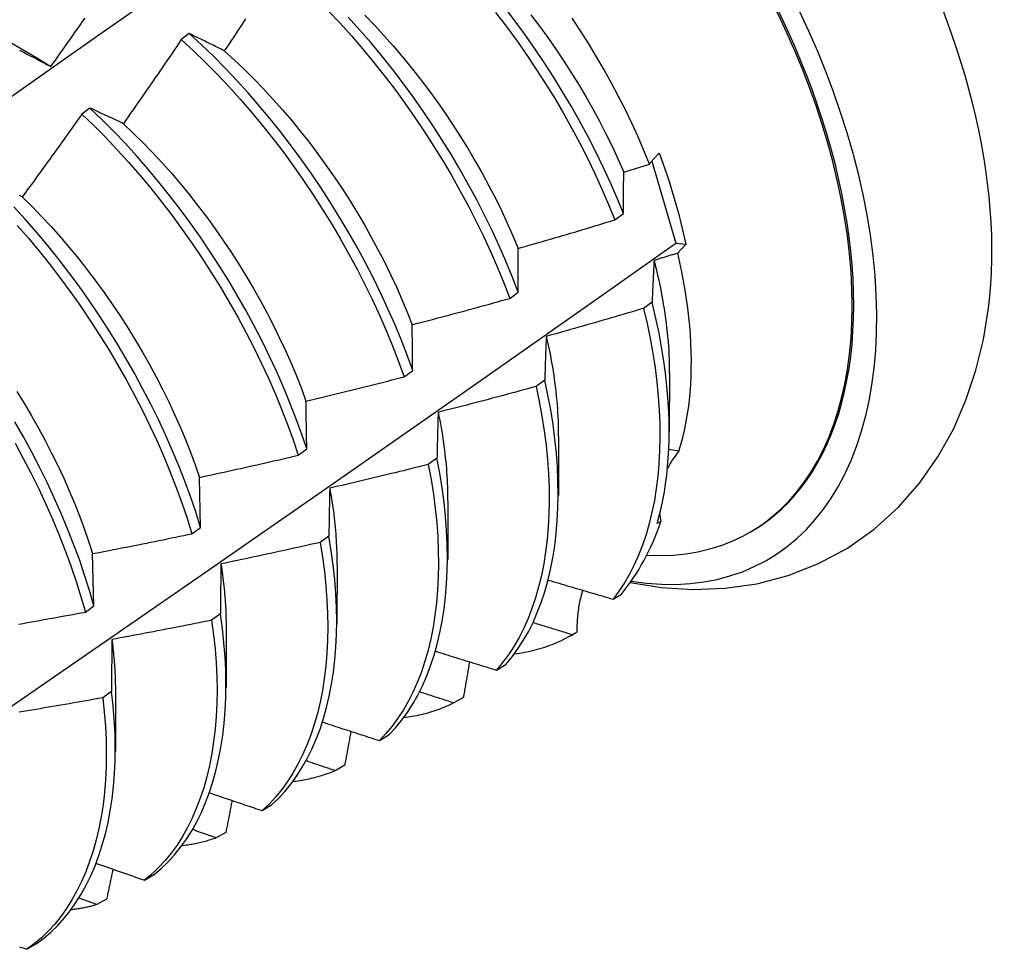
# Model space of a CAD drawing. Header units: inches. Extents: x 7.3 to 107, y 7.4 to 69.5.
# Tile 50 of 53: x 96.781 to 97.09, y 39.471 to 39.763. Entities that reach past the tile are written whole.
import ezdxf

# ---------------------------------------------------------------- set-up
doc = ezdxf.new("R2010")
doc.units = ezdxf.units.IN
doc.header["$LTSCALE"] = 6.835203
doc.header["$MEASUREMENT"] = 0
doc.layers.add('Visible Edges(ANSI)', color=7, linetype='Continuous', lineweight=25)

msp = doc.modelspace()

# ---------------------------------------------------------------- linework, layer by layer
at = {"layer": 'Visible Edges(ANSI)'}
for p, q in [((96.76762, 39.76161), (96.78363, 39.7524)), ((96.83437, 39.7583), (96.83185, 39.75642)), ((96.80316, 39.73493), (96.80064, 39.73303)), ((96.97966, 39.71823), (96.98723, 39.69247)), ((96.96808, 39.69979), (96.97075, 39.70179)), ((96.98723, 39.69247), (96.99045, 39.69213)), ((96.93503, 39.67514), (96.9377, 39.67713)), ((96.97976, 39.67397), (96.97704, 39.67199)), ((96.90186, 39.65048), (96.90455, 39.65248)), ((96.94603, 39.64942), (96.9433, 39.64744)), ((96.98518, 39.65175), (96.98515, 39.63326)), ((96.95038, 39.63165), (96.95035, 39.61317)), ((96.86859, 39.62584), (96.87128, 39.62783)), ((96.98821, 39.62713), (96.98503, 39.62767)), ((96.91218, 39.62491), (96.90944, 39.62293)), ((96.83791, 39.6032), (96.83757, 39.61891)), ((96.91558, 39.61156), (96.91556, 39.59308)), ((96.83521, 39.60121), (96.83791, 39.6032)), ((96.98251, 39.60509), (96.98137, 39.60443)), ((96.87822, 39.60043), (96.87547, 39.59846)), ((97.01042, 39.60163), (97.01089, 39.6019)), ((96.80442, 39.57859), (96.80401, 39.59496)), ((96.88078, 39.59147), (96.88076, 39.57298)), ((96.96748, 39.58065), (96.97011, 39.58225)), ((96.80171, 39.57661), (96.80442, 39.57859)), ((96.84414, 39.57601), (96.84138, 39.57403)), ((96.84598, 39.57138), (96.84596, 39.55289)), ((96.95434, 39.56925), (96.95569, 39.57003)), ((96.95614, 39.57029), (96.95467, 39.56944)), ((96.93083, 39.55837), (96.9338, 39.56017)), ((96.80994, 39.55163), (96.80717, 39.54966)), ((96.81118, 39.55129), (96.81116, 39.5328)), ((96.92047, 39.54976), (96.91746, 39.54803)), ((96.89409, 39.53623), (96.89706, 39.53802)), ((96.88319, 39.52848), (96.88017, 39.52677)), ((96.85725, 39.51423), (96.86023, 39.51601)), ((96.84583, 39.50736), (96.84281, 39.50565)), ((96.82032, 39.49237), (96.82331, 39.49413)), ((96.80536, 39.48469), (96.79979, 39.48673)), ((96.80839, 39.48638), (96.80536, 39.48469)), ((96.7833, 39.47065), (96.78629, 39.4724))]:
    msp.add_line(p, q, dxfattribs=at)
at = {"layer": 'Visible Edges(ANSI)', "flags": 128}
for points in [[(96.76058, 39.726), (96.78364, 39.74225), (96.80669, 39.75845), (96.82974, 39.77459), (96.85278, 39.79067), (96.87581, 39.80669), (96.89885, 39.82265)], [(96.97075, 39.70179), (96.96876, 39.70664), (96.96666, 39.71148), (96.96444, 39.71631), (96.9621, 39.72112), (96.95965, 39.72591), (96.95709, 39.73066), (96.95443, 39.73538), (96.95166, 39.74005), (96.9488, 39.74468), (96.94585, 39.74926), (96.94281, 39.75378), (96.93968, 39.75823), (96.93647, 39.76261), (96.93317, 39.76692)], [(96.87811, 39.7654), (96.88175, 39.76154), (96.88532, 39.75758), (96.88882, 39.75353), (96.89226, 39.74938), (96.89562, 39.74515), (96.89891, 39.74083), (96.90212, 39.73645), (96.90524, 39.73199), (96.90828, 39.72747), (96.91123, 39.72289), (96.91409, 39.71826), (96.91685, 39.71358), (96.91951, 39.70886), (96.92207, 39.70411), (96.92451, 39.69932), (96.92685, 39.69451), (96.92908, 39.68968), (96.93118, 39.68484), (96.93317, 39.67999), (96.93503, 39.67514)], [(96.9377, 39.67713), (96.93583, 39.68198), (96.93384, 39.68683), (96.93172, 39.69168), (96.92949, 39.6965), (96.92714, 39.70131), (96.92469, 39.7061), (96.92212, 39.71085), (96.91946, 39.71556), (96.91669, 39.72024), (96.91383, 39.72486), (96.91087, 39.72944), (96.90782, 39.73395), (96.90469, 39.73841), (96.90147, 39.74279), (96.89818, 39.74709), (96.89481, 39.75132), (96.89137, 39.75546), (96.88786, 39.75951), (96.88428, 39.76346)], [(96.88953, 39.76408), (96.89254, 39.76096), (96.89551, 39.75775), (96.89842, 39.75446), (96.90129, 39.75111), (96.90409, 39.74768), (96.90684, 39.74419), (96.90953, 39.74063), (96.91215, 39.73703), (96.91471, 39.73336), (96.9172, 39.72966), (96.91961, 39.7259), (96.92195, 39.72211), (96.92422, 39.71828), (96.9264, 39.71442), (96.9285, 39.71053), (96.93052, 39.70662), (96.93245, 39.70269), (96.93428, 39.69875), (96.93603, 39.69479), (96.93767, 39.69083)], [(96.93061, 39.76498), (96.9339, 39.76066), (96.93711, 39.75627), (96.94023, 39.75181), (96.94327, 39.74729), (96.94621, 39.74271), (96.94907, 39.73808), (96.95182, 39.7334), (96.95448, 39.72868), (96.95702, 39.72392), (96.95947, 39.71914), (96.9618, 39.71432), (96.96401, 39.70949), (96.96611, 39.70465), (96.96808, 39.69979)], [(96.94169, 39.76421), (96.94438, 39.76065), (96.947, 39.75705), (96.94956, 39.75338), (96.95205, 39.74968), (96.95446, 39.74592), (96.9568, 39.74213), (96.95907, 39.7383), (96.96125, 39.73444), (96.96335, 39.73056), (96.96536, 39.72664), (96.96729, 39.72271), (96.96912, 39.71877), (96.97086, 39.71481)], [(96.79087, 39.74794), (96.79164, 39.74903), (96.79241, 39.75011), (96.79318, 39.7512), (96.79395, 39.75228), (96.79472, 39.75337), (96.79549, 39.75446), (96.79626, 39.75554), (96.79703, 39.75663), (96.79779, 39.75772), (96.79856, 39.75881), (96.79932, 39.7599), (96.80009, 39.76099), (96.80085, 39.76208), (96.80161, 39.76317)], [(96.85204, 39.76291), (96.8513, 39.76179), (96.85056, 39.76068), (96.84982, 39.75957), (96.84908, 39.75845), (96.84834, 39.75734), (96.8476, 39.75623), (96.84685, 39.75512), (96.84611, 39.75401), (96.84536, 39.7529)], [(96.97894, 39.71733), (96.97719, 39.72161), (96.97535, 39.72589), (96.9734, 39.73014), (96.97137, 39.73438), (96.96924, 39.73859), (96.96702, 39.74278), (96.96471, 39.74693), (96.96232, 39.75105), (96.95984, 39.75512), (96.95728, 39.75916), (96.95464, 39.76315)], [(96.84536, 39.7529), (96.8449, 39.75313), (96.84443, 39.75337), (96.84396, 39.7536), (96.8435, 39.75383), (96.84303, 39.75406), (96.84257, 39.75429), (96.84211, 39.75452), (96.84165, 39.75475), (96.84119, 39.75498), (96.84073, 39.7552), (96.84027, 39.75543), (96.83981, 39.75565), (96.83935, 39.75588), (96.83889, 39.7561), (96.83844, 39.75633), (96.83798, 39.75655), (96.83753, 39.75677), (96.83708, 39.75699), (96.83662, 39.75721), (96.83617, 39.75743), (96.83572, 39.75765), (96.83527, 39.75787), (96.83482, 39.75808), (96.83437, 39.7583)], [(96.90455, 39.65248), (96.90279, 39.65732), (96.90091, 39.66218), (96.89891, 39.66703), (96.89678, 39.67187), (96.89454, 39.67669), (96.89219, 39.6815), (96.88973, 39.68628), (96.88716, 39.69103), (96.88449, 39.69575), (96.88171, 39.70042), (96.87885, 39.70505), (96.87589, 39.70962), (96.87284, 39.71413), (96.8697, 39.71858), (96.86649, 39.72296), (96.86319, 39.72727), (96.85982, 39.73149), (96.85637, 39.73562), (96.85286, 39.73967), (96.84928, 39.74361), (96.84564, 39.74745), (96.84194, 39.75119), (96.83818, 39.7548), (96.83437, 39.7583)], [(96.83185, 39.75642), (96.8311, 39.75531), (96.83036, 39.7542), (96.8296, 39.7531), (96.82885, 39.75199), (96.8281, 39.75089), (96.82735, 39.74978), (96.82659, 39.74868), (96.82584, 39.74758), (96.82508, 39.74647), (96.82433, 39.74537), (96.82357, 39.74427), (96.82281, 39.74317), (96.82205, 39.74207), (96.82129, 39.74097), (96.82053, 39.73987), (96.81977, 39.73877), (96.81901, 39.73768), (96.81825, 39.73658), (96.81748, 39.73548), (96.81672, 39.73439), (96.81595, 39.73329), (96.81519, 39.7322), (96.81442, 39.73111), (96.81365, 39.73001)], [(96.83185, 39.75642), (96.83566, 39.75291), (96.83941, 39.74928), (96.84311, 39.74554), (96.84674, 39.74169), (96.85032, 39.73774), (96.85383, 39.73369), (96.85726, 39.72955), (96.86063, 39.72532), (96.86392, 39.72101), (96.86713, 39.71663), (96.87026, 39.71217), (96.8733, 39.70765), (96.87626, 39.70308), (96.87912, 39.69845), (96.88188, 39.69377), (96.88454, 39.68905), (96.88711, 39.6843), (96.88956, 39.67951), (96.8919, 39.6747), (96.89414, 39.66988), (96.89625, 39.66503), (96.89825, 39.66018), (96.90012, 39.65533), (96.90186, 39.65048)], [(96.78107, 39.75308), (96.78149, 39.75287), (96.78191, 39.75265), (96.78233, 39.75244), (96.78275, 39.75222), (96.78317, 39.752), (96.78359, 39.75178), (96.78401, 39.75156), (96.78443, 39.75134), (96.78486, 39.75112), (96.78528, 39.7509), (96.78571, 39.75068), (96.78613, 39.75046), (96.78656, 39.75023), (96.78699, 39.75001), (96.78742, 39.74978), (96.78784, 39.74955), (96.78827, 39.74933), (96.7887, 39.7491), (96.78914, 39.74887), (96.78957, 39.74864), (96.79, 39.74841), (96.79043, 39.74818), (96.79087, 39.74794)], [(96.78363, 39.75238), (96.78394, 39.75221), (96.78424, 39.75203), (96.78454, 39.75186), (96.78484, 39.75168), (96.78514, 39.7515), (96.78545, 39.75133), (96.78575, 39.75115), (96.78605, 39.75097), (96.78635, 39.75079), (96.78665, 39.7506), (96.78695, 39.75042), (96.78726, 39.75023), (96.78756, 39.75005), (96.78786, 39.74986), (96.78816, 39.74968), (96.78846, 39.74949), (96.78876, 39.7493), (96.78906, 39.74911), (96.78936, 39.74892), (96.78967, 39.74872), (96.78997, 39.74853), (96.79027, 39.74834), (96.79057, 39.74814), (96.79087, 39.74794)], [(96.84536, 39.7529), (96.84851, 39.75005), (96.85161, 39.7471), (96.85468, 39.74406), (96.85769, 39.74094), (96.86066, 39.73773), (96.86358, 39.73445), (96.86644, 39.73109), (96.86925, 39.72766), (96.872, 39.72417), (96.87468, 39.72062), (96.8773, 39.71701), (96.87986, 39.71335), (96.88235, 39.70964), (96.88476, 39.70588), (96.8871, 39.70209), (96.88937, 39.69826), (96.89155, 39.6944), (96.89365, 39.69051), (96.89567, 39.6866), (96.8976, 39.68267), (96.89944, 39.67873), (96.90119, 39.67478), (96.90284, 39.67082), (96.9044, 39.66685)], [(96.80064, 39.73303), (96.79987, 39.73194), (96.79909, 39.73085), (96.79832, 39.72976), (96.79755, 39.72867), (96.79677, 39.72759), (96.796, 39.7265), (96.79522, 39.72541), (96.79445, 39.72433), (96.79367, 39.72324), (96.79289, 39.72215), (96.79211, 39.72107), (96.79133, 39.71999), (96.79055, 39.7189), (96.78977, 39.71782), (96.78898, 39.71674), (96.7882, 39.71566), (96.78742, 39.71458), (96.78663, 39.7135), (96.78585, 39.71242), (96.78506, 39.71134), (96.78427, 39.71026), (96.78348, 39.70919), (96.7827, 39.70811), (96.78191, 39.70704)], [(96.80064, 39.73303), (96.8044, 39.72942), (96.8081, 39.72568), (96.81174, 39.72184), (96.81532, 39.7179), (96.81883, 39.71385), (96.82227, 39.70972), (96.82564, 39.70549), (96.82894, 39.70119), (96.83215, 39.6968), (96.83528, 39.69235), (96.83833, 39.68784), (96.84128, 39.68326), (96.84414, 39.67863), (96.84691, 39.67396), (96.84958, 39.66924), (96.85215, 39.66449), (96.85461, 39.6597), (96.85696, 39.65489), (96.8592, 39.65007), (96.86132, 39.64523), (96.86332, 39.64038), (96.86521, 39.63553), (96.86696, 39.63068), (96.86859, 39.62584)], [(96.81365, 39.73001), (96.81321, 39.73023), (96.81276, 39.73044), (96.81232, 39.73065), (96.81187, 39.73086), (96.81143, 39.73107), (96.81099, 39.73128), (96.81054, 39.73149), (96.8101, 39.7317), (96.80966, 39.73191), (96.80922, 39.73211), (96.80879, 39.73232), (96.80835, 39.73252), (96.80791, 39.73273), (96.80747, 39.73293), (96.80704, 39.73314), (96.80661, 39.73334), (96.80617, 39.73354), (96.80574, 39.73374), (96.80531, 39.73394), (96.80488, 39.73414), (96.80445, 39.73434), (96.80402, 39.73453), (96.80359, 39.73473), (96.80316, 39.73493)], [(96.87128, 39.62783), (96.86965, 39.63267), (96.86788, 39.63752), (96.86599, 39.64237), (96.86397, 39.64722), (96.86184, 39.65206), (96.85959, 39.65688), (96.85724, 39.66169), (96.85477, 39.66647), (96.85219, 39.67122), (96.84952, 39.67594), (96.84674, 39.68061), (96.84387, 39.68523), (96.84091, 39.6898), (96.83786, 39.69432), (96.83472, 39.69876), (96.8315, 39.70314), (96.8282, 39.70744), (96.82482, 39.71166), (96.82138, 39.71579), (96.81786, 39.71982), (96.81428, 39.72376), (96.81063, 39.7276), (96.80692, 39.73132), (96.80316, 39.73493)], [(96.81365, 39.73001), (96.81676, 39.72707), (96.81983, 39.72403), (96.82284, 39.72091), (96.82581, 39.71771), (96.82873, 39.71443), (96.83159, 39.71107), (96.8344, 39.70764), (96.83715, 39.70415), (96.83984, 39.7006), (96.84246, 39.69699), (96.84501, 39.69333), (96.8475, 39.68962), (96.84991, 39.68587), (96.85225, 39.68207), (96.85452, 39.67824), (96.8567, 39.67438), (96.85881, 39.67049), (96.86083, 39.66658), (96.86276, 39.66265), (96.8646, 39.65871), (96.86635, 39.65476), (96.86801, 39.6508), (96.86957, 39.64684), (96.87103, 39.64288)], [(96.97894, 39.71733), (96.97905, 39.71747), (96.97916, 39.71761), (96.97928, 39.71776), (96.97939, 39.7179), (96.97951, 39.71804), (96.97963, 39.71819), (96.97975, 39.71833), (96.97987, 39.71847), (96.98, 39.71862), (96.98012, 39.71876), (96.98025, 39.71891), (96.98038, 39.71905), (96.98051, 39.7192), (96.98064, 39.71934), (96.98077, 39.71949), (96.9809, 39.71963), (96.98104, 39.71978), (96.98118, 39.71992), (96.98132, 39.72007), (96.98146, 39.72021), (96.9816, 39.72036), (96.98174, 39.7205), (96.98189, 39.72065), (96.98203, 39.7208)], [(96.97086, 39.71481), (96.9712, 39.71491), (96.97153, 39.71502), (96.97187, 39.71512), (96.97221, 39.71523), (96.97254, 39.71533), (96.97288, 39.71544), (96.97322, 39.71554), (96.97356, 39.71564), (96.97389, 39.71575), (96.97423, 39.71585), (96.97457, 39.71596), (96.9749, 39.71606), (96.97524, 39.71617), (96.97558, 39.71627), (96.97591, 39.71638), (96.97625, 39.71648), (96.97659, 39.71659), (96.97692, 39.71669), (96.97726, 39.7168), (96.9776, 39.7169), (96.97793, 39.71701), (96.97827, 39.71711), (96.9786, 39.71722), (96.97894, 39.71733)], [(96.97075, 39.70179), (96.97075, 39.70234), (96.97075, 39.7029), (96.97076, 39.70345), (96.97076, 39.704), (96.97076, 39.70455), (96.97077, 39.7051), (96.97077, 39.70565), (96.97077, 39.7062), (96.97078, 39.70674), (96.97078, 39.70729), (96.97079, 39.70783), (96.97079, 39.70838), (96.9708, 39.70892), (96.9708, 39.70946), (96.97081, 39.71), (96.97081, 39.71054), (96.97082, 39.71108), (96.97082, 39.71161), (96.97083, 39.71215), (96.97083, 39.71268), (96.97084, 39.71322), (96.97085, 39.71375), (96.97085, 39.71428), (96.97086, 39.71481)], [(96.78191, 39.70704), (96.78148, 39.70723), (96.78105, 39.70742)], [(96.78191, 39.70704), (96.78497, 39.704), (96.78799, 39.70089), (96.79097, 39.69768), (96.79388, 39.6944), (96.79675, 39.69105), (96.79956, 39.68763), (96.8023, 39.68414), (96.80499, 39.68058), (96.80761, 39.67698), (96.81017, 39.67331), (96.81265, 39.6696), (96.81507, 39.66585), (96.81741, 39.66206), (96.81967, 39.65823), (96.82186, 39.65436), (96.82396, 39.65048), (96.82598, 39.64656), (96.82791, 39.64264), (96.82976, 39.63869), (96.83151, 39.63474), (96.83317, 39.63078), (96.83474, 39.62682), (96.8362, 39.62286), (96.83757, 39.61891)], [(96.83791, 39.6032), (96.83639, 39.60803), (96.83474, 39.61286), (96.83296, 39.61771), (96.83106, 39.62256), (96.82904, 39.62741), (96.8269, 39.63225), (96.82465, 39.63708), (96.82228, 39.64188), (96.81981, 39.64666), (96.81723, 39.65141), (96.81455, 39.65613), (96.81177, 39.6608), (96.8089, 39.66542), (96.80593, 39.66999), (96.80288, 39.6745), (96.79974, 39.67894), (96.79652, 39.68331), (96.79321, 39.68761), (96.78983, 39.69182), (96.78638, 39.69595), (96.78286, 39.69998), (96.77927, 39.70391)], [(96.93767, 39.69083), (96.93895, 39.69119), (96.94022, 39.69156), (96.94149, 39.69192), (96.94276, 39.69228), (96.94403, 39.69265), (96.9453, 39.69301), (96.94657, 39.69338), (96.94783, 39.69375), (96.9491, 39.69412), (96.95037, 39.69449), (96.95164, 39.69486), (96.9529, 39.69524), (96.95417, 39.69561), (96.95544, 39.69598), (96.9567, 39.69636), (96.95797, 39.69674), (96.95923, 39.69712), (96.9605, 39.6975), (96.96176, 39.69788), (96.96303, 39.69826), (96.96429, 39.69864), (96.96556, 39.69902), (96.96682, 39.69941), (96.96808, 39.69979)], [(96.78032, 39.69805), (96.78384, 39.69401), (96.78728, 39.68988), (96.79066, 39.68566), (96.79395, 39.68136), (96.79717, 39.67698), (96.8003, 39.67254), (96.80335, 39.66802), (96.80631, 39.66345), (96.80918, 39.65882), (96.81195, 39.65415), (96.81462, 39.64943), (96.81719, 39.64468), (96.81965, 39.6399), (96.82201, 39.63509), (96.82425, 39.63026), (96.82638, 39.62542), (96.8284, 39.62057), (96.83029, 39.61572), (96.83206, 39.61087), (96.8337, 39.60604), (96.83521, 39.60121)], [(96.77165, 39.54232), (96.79339, 39.55726), (96.81509, 39.57222), (96.83674, 39.5872), (96.85836, 39.60219), (96.87993, 39.6172), (96.90147, 39.63223), (96.92297, 39.64727), (96.94443, 39.66233), (96.96585, 39.67739), (96.98723, 39.69247)], [(96.99045, 39.69213), (96.99033, 39.69201), (96.9902, 39.69189), (96.99009, 39.69177), (96.98997, 39.69166), (96.98985, 39.69154), (96.98973, 39.69142), (96.98962, 39.69131), (96.9895, 39.69119), (96.98939, 39.69107), (96.98928, 39.69096), (96.98917, 39.69084), (96.98905, 39.69072), (96.98895, 39.69061), (96.98884, 39.69049), (96.98873, 39.69037), (96.98862, 39.69026), (96.98852, 39.69014), (96.98841, 39.69002), (96.98831, 39.68991), (96.98821, 39.68979), (96.98811, 39.68968), (96.98801, 39.68956), (96.98791, 39.68945), (96.98781, 39.68933)], [(96.9377, 39.67713), (96.9377, 39.67771), (96.9377, 39.67829), (96.93769, 39.67888), (96.93769, 39.67946), (96.93769, 39.68004), (96.93769, 39.68061), (96.93769, 39.68119), (96.93768, 39.68177), (96.93768, 39.68234), (96.93768, 39.68291), (96.93768, 39.68349), (96.93768, 39.68406), (96.93768, 39.68463), (96.93768, 39.6852), (96.93768, 39.68577), (96.93767, 39.68633), (96.93767, 39.6869), (96.93767, 39.68747), (96.93767, 39.68803), (96.93767, 39.68859), (96.93767, 39.68915), (96.93767, 39.68971), (96.93767, 39.69027), (96.93767, 39.69083)], [(96.98781, 39.68933), (96.9875, 39.68924), (96.98719, 39.68914), (96.98688, 39.68905), (96.98657, 39.68895), (96.98626, 39.68886), (96.98595, 39.68876), (96.98564, 39.68867), (96.98533, 39.68857), (96.98502, 39.68848), (96.98471, 39.68838), (96.9844, 39.68829), (96.98409, 39.68819), (96.98378, 39.6881), (96.98347, 39.688), (96.98316, 39.68791), (96.98285, 39.68782), (96.98254, 39.68772), (96.98223, 39.68763), (96.98193, 39.68753), (96.98162, 39.68744), (96.98131, 39.68735), (96.981, 39.68725), (96.98069, 39.68716), (96.98038, 39.68707)], [(96.98821, 39.62713), (96.98884, 39.62925), (96.98941, 39.63143), (96.98993, 39.63365), (96.9904, 39.63592), (96.99081, 39.63824), (96.99116, 39.6406), (96.99146, 39.64301), (96.9917, 39.64547), (96.99188, 39.64797), (96.99201, 39.6505), (96.99208, 39.65308), (96.99209, 39.65569), (96.99205, 39.65834), (96.99194, 39.66102), (96.99179, 39.66374), (96.99157, 39.66648), (96.9913, 39.66926), (96.99097, 39.67207), (96.99058, 39.67489), (96.99014, 39.67774), (96.98964, 39.68061), (96.98908, 39.6835), (96.98847, 39.68641), (96.98781, 39.68933)], [(96.98038, 39.68707), (96.98035, 39.68653), (96.98032, 39.686), (96.98029, 39.68546), (96.98026, 39.68493), (96.98023, 39.68439), (96.98021, 39.68385), (96.98018, 39.68331), (96.98015, 39.68277), (96.98013, 39.68223), (96.9801, 39.68168), (96.98007, 39.68114), (96.98005, 39.6806), (96.98002, 39.68005), (96.98, 39.6795), (96.97997, 39.67895), (96.97995, 39.6784), (96.97992, 39.67785), (96.9799, 39.6773), (96.97988, 39.67675), (96.97985, 39.6762), (96.97983, 39.67564), (96.97981, 39.67509), (96.97978, 39.67453), (96.97976, 39.67397)], [(96.98038, 39.68707), (96.98076, 39.68552), (96.98113, 39.68397), (96.98149, 39.68244), (96.98183, 39.6809), (96.98215, 39.67937), (96.98246, 39.67785), (96.98275, 39.67633), (96.98302, 39.67482), (96.98328, 39.67332), (96.98353, 39.67182), (96.98375, 39.67033), (96.98396, 39.66885), (96.98416, 39.66738), (96.98433, 39.66591), (96.98449, 39.66445), (96.98464, 39.663), (96.98476, 39.66156), (96.98487, 39.66013), (96.98497, 39.65871), (96.98504, 39.6573), (96.9851, 39.6559), (96.98514, 39.65451), (96.98517, 39.65313), (96.98517, 39.65176)], [(96.9044, 39.66685), (96.90568, 39.66719), (96.90696, 39.66752), (96.90824, 39.66786), (96.90952, 39.66819), (96.9108, 39.66853), (96.91207, 39.66887), (96.91335, 39.66921), (96.91463, 39.66955), (96.91591, 39.66989), (96.91718, 39.67023), (96.91846, 39.67057), (96.91974, 39.67092), (96.92101, 39.67126), (96.92229, 39.67161), (96.92356, 39.67196), (96.92484, 39.67231), (96.92611, 39.67266), (96.92739, 39.67301), (96.92866, 39.67336), (96.92994, 39.67371), (96.93121, 39.67407), (96.93248, 39.67442), (96.93375, 39.67478), (96.93503, 39.67514)], [(96.98137, 39.60443), (96.98203, 39.60682), (96.98262, 39.60926), (96.98314, 39.61176), (96.98361, 39.61431), (96.98401, 39.61692), (96.98436, 39.61957), (96.98463, 39.62227), (96.98485, 39.62502), (96.985, 39.62782), (96.98509, 39.63066), (96.98512, 39.63354), (96.98509, 39.63646), (96.98499, 39.63942), (96.98483, 39.64241), (96.98461, 39.64544), (96.98432, 39.6485), (96.98397, 39.65159), (96.98356, 39.65472), (96.98308, 39.65787), (96.98254, 39.66104), (96.98194, 39.66424), (96.98128, 39.66747), (96.98055, 39.67071), (96.97976, 39.67397)], [(96.97704, 39.67199), (96.97577, 39.67161), (96.9745, 39.67123), (96.97323, 39.67085), (96.97197, 39.67047), (96.9707, 39.6701), (96.96943, 39.66972), (96.96816, 39.66935), (96.96689, 39.66898), (96.96561, 39.66861), (96.96434, 39.66824), (96.96307, 39.66787), (96.9618, 39.6675), (96.96053, 39.66714), (96.95926, 39.66677), (96.95798, 39.66641), (96.95671, 39.66604), (96.95543, 39.66568), (96.95416, 39.66532), (96.95289, 39.66496), (96.95161, 39.6646), (96.95034, 39.66425), (96.94906, 39.66389), (96.94779, 39.66354), (96.94651, 39.66318)], [(96.97704, 39.67199), (96.97816, 39.66725), (96.97914, 39.66256), (96.97998, 39.65793), (96.98069, 39.65334), (96.98126, 39.64882), (96.9817, 39.64436), (96.98201, 39.63997), (96.98218, 39.63565), (96.98222, 39.63142), (96.98213, 39.62726), (96.98191, 39.6232), (96.98155, 39.61923), (96.98107, 39.61536), (96.98047, 39.61159), (96.97973, 39.60793), (96.97887, 39.60438), (96.97788, 39.60095), (96.97676, 39.59764), (96.97552, 39.59446), (96.97416, 39.59141), (96.97267, 39.5885), (96.97106, 39.58574), (96.96933, 39.58312), (96.96748, 39.58065)], [(96.9729, 39.58587), (96.98271, 39.58432), (96.99267, 39.58368), (97.0027, 39.58405), (97.0127, 39.58548), (97.02254, 39.58806), (97.03208, 39.59181), (97.04112, 39.59669), (97.04951, 39.60261), (97.05708, 39.60946), (97.06376, 39.61708), (97.06954, 39.62534), (97.0744, 39.63408), (97.07836, 39.64319), (97.08149, 39.65261), (97.08383, 39.66226), (97.08545, 39.6721)], [(96.90455, 39.65248), (96.90454, 39.65309), (96.90453, 39.6537), (96.90453, 39.65431), (96.90452, 39.65491), (96.90451, 39.65552), (96.9045, 39.65613), (96.9045, 39.65673), (96.90449, 39.65734), (96.90448, 39.65794), (96.90448, 39.65854), (96.90447, 39.65914), (96.90447, 39.65974), (96.90446, 39.66034), (96.90445, 39.66094), (96.90445, 39.66153), (96.90444, 39.66213), (96.90444, 39.66272), (96.90443, 39.66332), (96.90442, 39.66391), (96.90442, 39.6645), (96.90441, 39.66509), (96.90441, 39.66568), (96.9044, 39.66627), (96.9044, 39.66685)], [(96.94651, 39.66318), (96.94649, 39.66262), (96.94646, 39.66206), (96.94644, 39.6615), (96.94642, 39.66093), (96.9464, 39.66037), (96.94638, 39.6598), (96.94635, 39.65923), (96.94633, 39.65866), (96.94631, 39.65809), (96.94629, 39.65752), (96.94627, 39.65695), (96.94625, 39.65638), (96.94623, 39.6558), (96.94621, 39.65523), (96.94619, 39.65465), (96.94617, 39.65408), (96.94615, 39.6535), (96.94614, 39.65292), (96.94612, 39.65234), (96.9461, 39.65176), (96.94608, 39.65118), (96.94606, 39.65059), (96.94605, 39.65001), (96.94603, 39.64942)], [(96.94651, 39.66318), (96.94683, 39.6618), (96.94713, 39.66043), (96.94742, 39.65906), (96.94769, 39.65769), (96.94795, 39.65633), (96.9482, 39.65498), (96.94843, 39.65363), (96.94865, 39.65229), (96.94885, 39.65095), (96.94904, 39.64962), (96.94922, 39.64829), (96.94938, 39.64697), (96.94954, 39.64566), (96.94967, 39.64436), (96.94979, 39.64306), (96.9499, 39.64177), (96.95, 39.64049), (96.95008, 39.63921), (96.95015, 39.63794), (96.95021, 39.63668), (96.95025, 39.63543), (96.95028, 39.63418), (96.95029, 39.63295), (96.95029, 39.63172)], [(96.87103, 39.64288), (96.87232, 39.64318), (96.87361, 39.64349), (96.8749, 39.6438), (96.87618, 39.6441), (96.87747, 39.64441), (96.87876, 39.64472), (96.88004, 39.64503), (96.88133, 39.64535), (96.88262, 39.64566), (96.8839, 39.64597), (96.88519, 39.64629), (96.88647, 39.6466), (96.88776, 39.64692), (96.88904, 39.64724), (96.89032, 39.64756), (96.89161, 39.64788), (96.89289, 39.6482), (96.89417, 39.64852), (96.89546, 39.64885), (96.89674, 39.64917), (96.89802, 39.6495), (96.8993, 39.64983), (96.90058, 39.65015), (96.90186, 39.65048)], [(96.9338, 39.56017), (96.93575, 39.56251), (96.93758, 39.565), (96.93929, 39.56764), (96.94088, 39.57043), (96.94235, 39.57336), (96.9437, 39.57643), (96.94492, 39.57963), (96.94602, 39.58295), (96.94699, 39.58639), (96.94784, 39.58996), (96.94856, 39.59363), (96.94916, 39.59741), (96.94963, 39.60129), (96.94996, 39.60527), (96.95017, 39.60935), (96.95024, 39.61351), (96.95019, 39.61776), (96.95, 39.62208), (96.94968, 39.62648), (96.94922, 39.63095), (96.94863, 39.63548), (96.9479, 39.64008), (96.94703, 39.64472), (96.94603, 39.64942)], [(96.78022, 39.64583), (96.78256, 39.64204), (96.78483, 39.63821), (96.78701, 39.63435), (96.78911, 39.63046), (96.79113, 39.62655), (96.79307, 39.62262), (96.79491, 39.61867), (96.79667, 39.61472), (96.79833, 39.61076), (96.7999, 39.6068), (96.80137, 39.60285), (96.80274, 39.5989), (96.80401, 39.59496)], [(96.9433, 39.64744), (96.94202, 39.64709), (96.94074, 39.64674), (96.93947, 39.64639), (96.93819, 39.64604), (96.93691, 39.6457), (96.93563, 39.64535), (96.93435, 39.64501), (96.93307, 39.64466), (96.93179, 39.64432), (96.93051, 39.64398), (96.92923, 39.64364), (96.92795, 39.6433), (96.92666, 39.64297), (96.92538, 39.64263), (96.9241, 39.64229), (96.92282, 39.64196), (96.92153, 39.64163), (96.92025, 39.6413), (96.91897, 39.64096), (96.91768, 39.64064), (96.9164, 39.64031), (96.91511, 39.63998), (96.91383, 39.63965), (96.91254, 39.63933)], [(96.9433, 39.64744), (96.94429, 39.64274), (96.94515, 39.6381), (96.94587, 39.63351), (96.94645, 39.62898), (96.9469, 39.62452), (96.94721, 39.62013), (96.94739, 39.61581), (96.94743, 39.61157), (96.94735, 39.60741), (96.94713, 39.60335), (96.94678, 39.59937), (96.94631, 39.5955), (96.9457, 39.59172), (96.94497, 39.58806), (96.94411, 39.58451), (96.94313, 39.58107), (96.94202, 39.57776), (96.94079, 39.57457), (96.93943, 39.57151), (96.93795, 39.5686), (96.93635, 39.56582), (96.93463, 39.56318), (96.93279, 39.5607), (96.93083, 39.55837)], [(96.87128, 39.62783), (96.87127, 39.62847), (96.87126, 39.62911), (96.87125, 39.62975), (96.87124, 39.63038), (96.87123, 39.63102), (96.87122, 39.63165), (96.87121, 39.63228), (96.87119, 39.63292), (96.87118, 39.63355), (96.87117, 39.63418), (96.87116, 39.6348), (96.87115, 39.63543), (96.87114, 39.63606), (96.87113, 39.63668), (96.87112, 39.63731), (96.87111, 39.63793), (96.8711, 39.63855), (96.87109, 39.63918), (96.87108, 39.6398), (96.87107, 39.64041), (96.87106, 39.64103), (96.87105, 39.64165), (96.87104, 39.64226), (96.87103, 39.64288)], [(96.91254, 39.63933), (96.91253, 39.63874), (96.91251, 39.63815), (96.91249, 39.63756), (96.91247, 39.63697), (96.91246, 39.63637), (96.91244, 39.63578), (96.91243, 39.63519), (96.91241, 39.63459), (96.91239, 39.63399), (96.91238, 39.63339), (96.91236, 39.63279), (96.91235, 39.63219), (96.91233, 39.63159), (96.91232, 39.63099), (96.9123, 39.63039), (96.91229, 39.62978), (96.91227, 39.62918), (96.91226, 39.62857), (96.91225, 39.62796), (96.91223, 39.62735), (96.91222, 39.62674), (96.91221, 39.62613), (96.91219, 39.62552), (96.91218, 39.62491)], [(96.91254, 39.63933), (96.91279, 39.63812), (96.91303, 39.63691), (96.91326, 39.6357), (96.91347, 39.63451), (96.91368, 39.63331), (96.91387, 39.63212), (96.91405, 39.63094), (96.91422, 39.62976), (96.91438, 39.62858), (96.91453, 39.62741), (96.91467, 39.62624), (96.9148, 39.62508), (96.91492, 39.62393), (96.91502, 39.62278), (96.91512, 39.62164), (96.91521, 39.6205), (96.91528, 39.61937), (96.91534, 39.61824), (96.9154, 39.61712), (96.91544, 39.61601), (96.91547, 39.6149), (96.91549, 39.6138), (96.9155, 39.61271), (96.9155, 39.61162)], [(96.80442, 39.57859), (96.80302, 39.5834), (96.80149, 39.58822), (96.79983, 39.59306), (96.79804, 39.59791), (96.79613, 39.60276), (96.7941, 39.6076), (96.79196, 39.61244), (96.7897, 39.61727), (96.78733, 39.62208), (96.78485, 39.62686), (96.78227, 39.63161), (96.77959, 39.63632)], [(96.77966, 39.62962), (96.78223, 39.62487), (96.7847, 39.62009), (96.78706, 39.61528), (96.78931, 39.61045), (96.79145, 39.60561), (96.79347, 39.60076), (96.79537, 39.59591), (96.79715, 39.59107), (96.7988, 39.58623), (96.80032, 39.58141), (96.80171, 39.57661)], [(96.83757, 39.61891), (96.83887, 39.61919), (96.84016, 39.61947), (96.84146, 39.61975), (96.84275, 39.62003), (96.84405, 39.62031), (96.84534, 39.62059), (96.84663, 39.62087), (96.84793, 39.62115), (96.84922, 39.62144), (96.85052, 39.62172), (96.85181, 39.62201), (96.8531, 39.6223), (96.85439, 39.62259), (96.85569, 39.62288), (96.85698, 39.62317), (96.85827, 39.62346), (96.85956, 39.62376), (96.86085, 39.62405), (96.86214, 39.62435), (96.86343, 39.62464), (96.86472, 39.62494), (96.86601, 39.62524), (96.8673, 39.62554), (96.86859, 39.62584)], [(96.89706, 39.53802), (96.89912, 39.54021), (96.90105, 39.54257), (96.90287, 39.54507), (96.90457, 39.54773), (96.90616, 39.55053), (96.90762, 39.55347), (96.90896, 39.55654), (96.91018, 39.55974), (96.91127, 39.56307), (96.91224, 39.56652), (96.91309, 39.57009), (96.9138, 39.57376), (96.91439, 39.57755), (96.91486, 39.58144), (96.91519, 39.58542), (96.91539, 39.5895), (96.91546, 39.59366), (96.9154, 39.59791), (96.9152, 39.60224), (96.91487, 39.60664), (96.91441, 39.61112), (96.9138, 39.61565), (96.91306, 39.62025), (96.91218, 39.62491)], [(96.90944, 39.62293), (96.90816, 39.62261), (96.90687, 39.62229), (96.90558, 39.62197), (96.90429, 39.62165), (96.90301, 39.62133), (96.90172, 39.62101), (96.90043, 39.6207), (96.89914, 39.62038), (96.89785, 39.62007), (96.89656, 39.61976), (96.89527, 39.61945), (96.89398, 39.61914), (96.89269, 39.61883), (96.8914, 39.61852), (96.89011, 39.61822), (96.88882, 39.61791), (96.88753, 39.61761), (96.88624, 39.6173), (96.88494, 39.617), (96.88365, 39.6167), (96.88236, 39.6164), (96.88107, 39.6161), (96.87977, 39.61581), (96.87848, 39.61551)], [(96.90944, 39.62293), (96.91031, 39.61828), (96.91104, 39.61368), (96.91164, 39.60915), (96.91209, 39.60468), (96.91241, 39.60028), (96.9126, 39.59596), (96.91265, 39.59172), (96.91257, 39.58756), (96.91236, 39.58349), (96.91202, 39.57951), (96.91154, 39.57563), (96.91094, 39.57186), (96.91021, 39.56819), (96.90936, 39.56463), (96.90838, 39.56119), (96.90728, 39.55787), (96.90605, 39.55468), (96.9047, 39.55162), (96.90323, 39.54869), (96.90164, 39.5459), (96.89993, 39.54326), (96.8981, 39.54076), (96.89615, 39.53842), (96.89409, 39.53623)], [(96.87848, 39.61551), (96.87847, 39.61489), (96.87845, 39.61428), (96.87844, 39.61366), (96.87843, 39.61304), (96.87842, 39.61242), (96.8784, 39.6118), (96.87839, 39.61118), (96.87838, 39.61055), (96.87837, 39.60993), (96.87836, 39.6093), (96.87835, 39.60867), (96.87833, 39.60805), (96.87832, 39.60742), (96.87831, 39.60679), (96.8783, 39.60616), (96.87829, 39.60553), (96.87828, 39.60489), (96.87827, 39.60426), (96.87826, 39.60362), (96.87825, 39.60299), (96.87824, 39.60235), (96.87824, 39.60171), (96.87823, 39.60107), (96.87822, 39.60043)], [(96.87848, 39.61551), (96.87867, 39.61446), (96.87885, 39.61342), (96.87902, 39.61238), (96.87918, 39.61135), (96.87934, 39.61032), (96.87948, 39.60929), (96.87962, 39.60826), (96.87975, 39.60724), (96.87988, 39.60623), (96.87999, 39.60522), (96.88009, 39.60421), (96.88019, 39.60321), (96.88028, 39.60221), (96.88036, 39.60121), (96.88043, 39.60022), (96.8805, 39.59924), (96.88055, 39.59826), (96.8806, 39.59728), (96.88064, 39.59631), (96.88067, 39.59534), (96.8807, 39.59438), (96.88071, 39.59342), (96.88072, 39.59247), (96.88072, 39.59152)], [(96.80401, 39.59496), (96.80532, 39.59521), (96.80662, 39.59546), (96.80792, 39.59571), (96.80922, 39.59596), (96.81052, 39.59621), (96.81183, 39.59647), (96.81313, 39.59672), (96.81443, 39.59698), (96.81573, 39.59723), (96.81703, 39.59749), (96.81833, 39.59775), (96.81963, 39.59801), (96.82093, 39.59827), (96.82223, 39.59853), (96.82353, 39.5988), (96.82483, 39.59906), (96.82613, 39.59933), (96.82742, 39.59959), (96.82872, 39.59986), (96.83002, 39.60013), (96.83132, 39.6004), (96.83261, 39.60067), (96.83391, 39.60094), (96.83521, 39.60121)], [(96.86023, 39.51601), (96.86239, 39.51806), (96.86443, 39.52027), (96.86635, 39.52263), (96.86816, 39.52515), (96.86986, 39.52782), (96.87143, 39.53063), (96.87289, 39.53357), (96.87422, 39.53665), (96.87544, 39.53986), (96.87653, 39.54319), (96.87749, 39.54665), (96.87833, 39.55022), (96.87905, 39.5539), (96.87963, 39.55768), (96.88009, 39.56157), (96.88042, 39.56556), (96.88061, 39.56964), (96.88068, 39.57381), (96.88061, 39.57806), (96.88041, 39.5824), (96.88006, 39.5868), (96.87959, 39.59128), (96.87897, 39.59583), (96.87822, 39.60043)], [(96.87547, 39.59846), (96.87417, 39.59817), (96.87288, 39.59787), (96.87158, 39.59758), (96.87029, 39.59729), (96.86899, 39.597), (96.8677, 39.59672), (96.8664, 39.59643), (96.8651, 39.59614), (96.8638, 39.59586), (96.86251, 39.59558), (96.86121, 39.59529), (96.85991, 39.59501), (96.85861, 39.59473), (96.85731, 39.59446), (96.85602, 39.59418), (96.85472, 39.5939), (96.85342, 39.59363), (96.85212, 39.59335), (96.85082, 39.59308), (96.84952, 39.59281), (96.84822, 39.59254), (96.84691, 39.59227), (96.84561, 39.592), (96.84431, 39.59173)], [(96.87547, 39.59846), (96.87621, 39.59386), (96.87682, 39.58932), (96.87729, 39.58484), (96.87761, 39.58044), (96.87781, 39.57611), (96.87787, 39.57187), (96.87779, 39.5677), (96.87759, 39.56363), (96.87725, 39.55965), (96.87678, 39.55577), (96.87619, 39.55199), (96.87546, 39.54832), (96.87461, 39.54476), (96.87364, 39.54131), (96.87254, 39.53799), (96.87131, 39.53479), (96.86997, 39.53172), (96.8685, 39.52878), (96.86692, 39.52599), (96.86522, 39.52333), (96.8634, 39.52083), (96.86146, 39.51847), (96.85941, 39.51627), (96.85725, 39.51423)], [(96.84431, 39.59173), (96.8443, 39.59109), (96.84429, 39.59044), (96.84429, 39.5898), (96.84428, 39.58915), (96.84427, 39.5885), (96.84426, 39.58786), (96.84425, 39.58721), (96.84424, 39.58656), (96.84424, 39.5859), (96.84423, 39.58525), (96.84422, 39.5846), (96.84421, 39.58394), (96.84421, 39.58329), (96.8442, 39.58263), (96.84419, 39.58197), (96.84418, 39.58131), (96.84418, 39.58065), (96.84417, 39.57999), (96.84417, 39.57933), (96.84416, 39.57867), (96.84415, 39.578), (96.84415, 39.57734), (96.84414, 39.57667), (96.84414, 39.57601)], [(96.84431, 39.59173), (96.84445, 39.59085), (96.84458, 39.58997), (96.84471, 39.58909), (96.84482, 39.58822), (96.84494, 39.58735), (96.84504, 39.58648), (96.84514, 39.58562), (96.84524, 39.58476), (96.84533, 39.5839), (96.84541, 39.58304), (96.84548, 39.58219), (96.84556, 39.58134), (96.84562, 39.5805), (96.84568, 39.57965), (96.84573, 39.57882), (96.84578, 39.57798), (96.84582, 39.57715), (96.84585, 39.57632), (96.84588, 39.57549), (96.8459, 39.57467), (96.84592, 39.57386), (96.84593, 39.57304), (96.84593, 39.57223), (96.84593, 39.57143)], [(96.94721, 39.58665), (96.94805, 39.58639), (96.94889, 39.58614), (96.94973, 39.58589), (96.95058, 39.58564), (96.95142, 39.58539), (96.95226, 39.58513), (96.95311, 39.58488), (96.95395, 39.58463), (96.95479, 39.58438), (96.95564, 39.58413), (96.95648, 39.58388), (96.95733, 39.58363), (96.95817, 39.58338), (96.95902, 39.58313), (96.95986, 39.58288), (96.96071, 39.58263), (96.96155, 39.58238), (96.9624, 39.58213), (96.96325, 39.58188), (96.96409, 39.58164), (96.96494, 39.58139), (96.96579, 39.58114), (96.96663, 39.58089), (96.96748, 39.58065)], [(96.95795, 39.58345), (96.95779, 39.58293), (96.95764, 39.5824), (96.9575, 39.58188), (96.95736, 39.58135), (96.95723, 39.58082), (96.95711, 39.58029), (96.957, 39.57975), (96.95689, 39.57921), (96.95679, 39.57867), (96.95669, 39.57812), (96.95661, 39.57758), (96.95653, 39.57703), (96.95646, 39.57647), (96.95639, 39.57592), (96.95633, 39.57536), (96.95628, 39.57481), (96.95624, 39.57425), (96.9562, 39.57369), (96.95617, 39.57312), (96.95615, 39.57256), (96.95614, 39.57199), (96.95613, 39.57143), (96.95613, 39.57086), (96.95614, 39.57029)], [(96.78083, 39.57282), (96.78213, 39.57305), (96.78344, 39.57328), (96.78475, 39.57351), (96.78605, 39.57374), (96.78736, 39.57397), (96.78866, 39.57421), (96.78997, 39.57444), (96.79128, 39.57468), (96.79258, 39.57492), (96.79389, 39.57515), (96.79519, 39.57539), (96.7965, 39.57563), (96.7978, 39.57588), (96.7991, 39.57612), (96.80041, 39.57636), (96.80171, 39.57661)], [(96.82331, 39.49413), (96.82556, 39.49604), (96.8277, 39.4981), (96.82973, 39.50032), (96.83165, 39.5027), (96.83345, 39.50523), (96.83514, 39.50791), (96.83671, 39.51072), (96.83816, 39.51367), (96.83949, 39.51676), (96.8407, 39.51997), (96.84178, 39.52331), (96.84275, 39.52677), (96.84358, 39.53034), (96.84429, 39.53403), (96.84488, 39.53782), (96.84533, 39.54171), (96.84565, 39.5457), (96.84584, 39.54978), (96.8459, 39.55396), (96.84582, 39.55822), (96.84561, 39.56255), (96.84525, 39.56697), (96.84477, 39.57145), (96.84414, 39.57601)], [(96.84138, 39.57403), (96.84007, 39.57377), (96.83877, 39.57351), (96.83747, 39.57324), (96.83617, 39.57298), (96.83486, 39.57272), (96.83356, 39.57246), (96.83225, 39.57221), (96.83095, 39.57195), (96.82965, 39.57169), (96.82834, 39.57144), (96.82704, 39.57119), (96.82573, 39.57093), (96.82442, 39.57068), (96.82312, 39.57043), (96.82181, 39.57018), (96.82051, 39.56994), (96.8192, 39.56969), (96.81789, 39.56944), (96.81659, 39.5692), (96.81528, 39.56896), (96.81397, 39.56871), (96.81266, 39.56847), (96.81135, 39.56823), (96.81005, 39.56799)], [(96.84138, 39.57403), (96.842, 39.56949), (96.84248, 39.56501), (96.84282, 39.5606), (96.84302, 39.55626), (96.84309, 39.55201), (96.84302, 39.54785), (96.84282, 39.54377), (96.84249, 39.53979), (96.84202, 39.5359), (96.84143, 39.53212), (96.84071, 39.52844), (96.83987, 39.52488), (96.83889, 39.52143), (96.8378, 39.5181), (96.83658, 39.5149), (96.83524, 39.51182), (96.83378, 39.50888), (96.8322, 39.50608), (96.83051, 39.50341), (96.8287, 39.50089), (96.82677, 39.49853), (96.82473, 39.49632), (96.82258, 39.49426), (96.82032, 39.49237)], [(96.95467, 39.56944), (96.95415, 39.5696), (96.95364, 39.56976), (96.95313, 39.56992), (96.95262, 39.57007), (96.9521, 39.57023), (96.95159, 39.57039), (96.95108, 39.57055), (96.95057, 39.57071), (96.95005, 39.57086), (96.94954, 39.57102), (96.94903, 39.57118), (96.94852, 39.57134), (96.94801, 39.5715), (96.94749, 39.57166), (96.94698, 39.57182), (96.94647, 39.57198), (96.94596, 39.57214), (96.94545, 39.5723), (96.94494, 39.57246), (96.94443, 39.57261), (96.94391, 39.57277), (96.9434, 39.57293), (96.94289, 39.57309), (96.94238, 39.57325)], [(96.95467, 39.56944), (96.95398, 39.56905), (96.95329, 39.56866), (96.95259, 39.56829), (96.95188, 39.56793), (96.95117, 39.56759), (96.95045, 39.56725), (96.94972, 39.56693), (96.94899, 39.56662), (96.94825, 39.56632), (96.9475, 39.56604), (96.94675, 39.56577), (96.94599, 39.56551), (96.94522, 39.56526), (96.94445, 39.56502), (96.94367, 39.5648), (96.94289, 39.56459), (96.9421, 39.56439), (96.94131, 39.56421), (96.94051, 39.56404), (96.9397, 39.56388), (96.93889, 39.56373), (96.93807, 39.5636), (96.93725, 39.56348), (96.93642, 39.56337)], [(96.81005, 39.56799), (96.81004, 39.56732), (96.81003, 39.56665), (96.81003, 39.56598), (96.81002, 39.56531), (96.81002, 39.56463), (96.81001, 39.56396), (96.81001, 39.56328), (96.81, 39.5626), (96.81, 39.56193), (96.80999, 39.56125), (96.80999, 39.56057), (96.80998, 39.55988), (96.80998, 39.5592), (96.80997, 39.55852), (96.80997, 39.55783), (96.80996, 39.55715), (96.80996, 39.55646), (96.80996, 39.55577), (96.80995, 39.55509), (96.80995, 39.5544), (96.80995, 39.55371), (96.80994, 39.55301), (96.80994, 39.55232), (96.80994, 39.55163)], [(96.81005, 39.56799), (96.81014, 39.56727), (96.81023, 39.56656), (96.81031, 39.56584), (96.8104, 39.56513), (96.81047, 39.56441), (96.81054, 39.5637), (96.81061, 39.563), (96.81068, 39.56229), (96.81074, 39.56159), (96.81079, 39.56089), (96.81085, 39.56019), (96.81089, 39.55949), (96.81094, 39.5588), (96.81098, 39.55811), (96.81101, 39.55742), (96.81104, 39.55673), (96.81107, 39.55605), (96.81109, 39.55536), (96.81111, 39.55468), (96.81113, 39.55401), (96.81114, 39.55333), (96.81114, 39.55266), (96.81115, 39.55199), (96.81115, 39.55132)], [(96.91178, 39.56428), (96.91258, 39.56403), (96.91337, 39.56378), (96.91416, 39.56354), (96.91495, 39.56329), (96.91574, 39.56304), (96.91654, 39.56279), (96.91733, 39.56255), (96.91812, 39.5623), (96.91891, 39.56205), (96.91971, 39.5618), (96.9205, 39.56156), (96.92129, 39.56131), (96.92209, 39.56107), (96.92288, 39.56082), (96.92368, 39.56057), (96.92447, 39.56033), (96.92527, 39.56008), (96.92606, 39.55984), (96.92686, 39.55959), (96.92765, 39.55935), (96.92845, 39.5591), (96.92924, 39.55886), (96.93004, 39.55862), (96.93083, 39.55837)], [(96.92239, 39.56097), (96.92231, 39.56051), (96.92223, 39.56004), (96.92215, 39.55957), (96.92207, 39.55911), (96.92199, 39.55864), (96.92191, 39.55817), (96.92183, 39.55771), (96.92175, 39.55724), (96.92167, 39.55677), (96.92159, 39.5563), (96.92151, 39.55584), (96.92143, 39.55537), (96.92135, 39.5549), (96.92127, 39.55443), (96.92119, 39.55397), (96.92111, 39.5535), (96.92103, 39.55303), (96.92095, 39.55256), (96.92087, 39.5521), (96.92079, 39.55163), (96.92071, 39.55116), (96.92063, 39.55069), (96.92055, 39.55022), (96.92047, 39.54976)], [(96.78629, 39.4724), (96.78864, 39.47416), (96.79088, 39.47607), (96.79302, 39.47815), (96.79504, 39.48039), (96.79695, 39.48277), (96.79874, 39.48531), (96.80042, 39.48799), (96.80199, 39.49082), (96.80343, 39.49378), (96.80476, 39.49687), (96.80596, 39.50009), (96.80705, 39.50343), (96.808, 39.50689), (96.80884, 39.51047), (96.80954, 39.51415), (96.81012, 39.51795), (96.81057, 39.52184), (96.81088, 39.52584), (96.81107, 39.52993), (96.81111, 39.5341), (96.81103, 39.53837), (96.8108, 39.54271), (96.81044, 39.54713), (96.80994, 39.55163)], [(96.91746, 39.54803), (96.91701, 39.54818), (96.91657, 39.54832), (96.91612, 39.54846), (96.91568, 39.54861), (96.91523, 39.54875), (96.91478, 39.5489), (96.91434, 39.54904), (96.91389, 39.54919), (96.91344, 39.54933), (96.913, 39.54947), (96.91255, 39.54962), (96.91211, 39.54976), (96.91166, 39.54991), (96.91121, 39.55005), (96.91077, 39.5502), (96.91032, 39.55034), (96.90988, 39.55049), (96.90943, 39.55063), (96.90899, 39.55078), (96.90854, 39.55092), (96.90809, 39.55107), (96.90765, 39.55122), (96.9072, 39.55136), (96.90676, 39.55151)], [(96.80717, 39.54966), (96.80586, 39.54942), (96.80455, 39.54919), (96.80324, 39.54896), (96.80193, 39.54872), (96.80062, 39.54849), (96.79931, 39.54826), (96.798, 39.54803), (96.79669, 39.5478), (96.79537, 39.54758), (96.79406, 39.54735), (96.79275, 39.54713), (96.79144, 39.5469), (96.79013, 39.54668), (96.78881, 39.54646), (96.7875, 39.54624), (96.78619, 39.54602), (96.78488, 39.5458), (96.78356, 39.54558), (96.78225, 39.54537), (96.78093, 39.54515)], [(96.80717, 39.54966), (96.80766, 39.54517), (96.80801, 39.54075), (96.80823, 39.53642), (96.8083, 39.53216), (96.80825, 39.52799), (96.80805, 39.52391), (96.80773, 39.51992), (96.80727, 39.51603), (96.80668, 39.51225), (96.80597, 39.50857), (96.80512, 39.505), (96.80416, 39.50155), (96.80306, 39.49821), (96.80185, 39.49501), (96.80052, 39.49192), (96.79906, 39.48898), (96.79749, 39.48616), (96.7958, 39.48349), (96.79399, 39.48097), (96.79208, 39.47859), (96.79004, 39.47636), (96.7879, 39.4743), (96.78565, 39.47239), (96.7833, 39.47065)], [(96.91746, 39.54803), (96.91685, 39.54773), (96.91624, 39.54744), (96.91562, 39.54715), (96.915, 39.54688), (96.91438, 39.54661), (96.91374, 39.54636), (96.91311, 39.54611), (96.91246, 39.54588), (96.91182, 39.54565), (96.91117, 39.54543), (96.91051, 39.54522), (96.90985, 39.54502), (96.90919, 39.54483), (96.90852, 39.54465), (96.90784, 39.54448), (96.90717, 39.54432), (96.90648, 39.54417), (96.9058, 39.54403), (96.90511, 39.5439), (96.90441, 39.54377), (96.90371, 39.54366), (96.90301, 39.54355), (96.9023, 39.54346), (96.90159, 39.54337)], [(96.87631, 39.54199), (96.87705, 39.54175), (96.87779, 39.54151), (96.87853, 39.54127), (96.87927, 39.54103), (96.88001, 39.54079), (96.88075, 39.54055), (96.88149, 39.5403), (96.88223, 39.54006), (96.88297, 39.53982), (96.88371, 39.53958), (96.88445, 39.53934), (96.88519, 39.5391), (96.88593, 39.53886), (96.88667, 39.53862), (96.88741, 39.53838), (96.88815, 39.53814), (96.88889, 39.5379), (96.88964, 39.53767), (96.89038, 39.53743), (96.89112, 39.53719), (96.89186, 39.53695), (96.8926, 39.53671), (96.89335, 39.53647), (96.89409, 39.53623)], [(96.88514, 39.53912), (96.88506, 39.53868), (96.88498, 39.53823), (96.8849, 39.53779), (96.88481, 39.53735), (96.88473, 39.5369), (96.88465, 39.53646), (96.88457, 39.53602), (96.88449, 39.53558), (96.88441, 39.53513), (96.88433, 39.53469), (96.88425, 39.53425), (96.88417, 39.5338), (96.88409, 39.53336), (96.88401, 39.53292), (96.88392, 39.53247), (96.88384, 39.53203), (96.88376, 39.53159), (96.88368, 39.53114), (96.8836, 39.5307), (96.88352, 39.53026), (96.88344, 39.52981), (96.88335, 39.52937), (96.88327, 39.52893), (96.88319, 39.52848)], [(96.88017, 39.52677), (96.8798, 39.5269), (96.87942, 39.52702), (96.87904, 39.52715), (96.87866, 39.52728), (96.87828, 39.52741), (96.87791, 39.52753), (96.87753, 39.52766), (96.87715, 39.52779), (96.87677, 39.52792), (96.8764, 39.52804), (96.87602, 39.52817), (96.87564, 39.5283), (96.87526, 39.52843), (96.87489, 39.52856), (96.87451, 39.52868), (96.87413, 39.52881), (96.87376, 39.52894), (96.87338, 39.52907), (96.873, 39.5292), (96.87263, 39.52932), (96.87225, 39.52945), (96.87187, 39.52958), (96.87149, 39.52971), (96.87112, 39.52984)], [(96.88017, 39.52677), (96.87965, 39.52655), (96.87913, 39.52633), (96.8786, 39.52612), (96.87807, 39.52592), (96.87754, 39.52573), (96.877, 39.52554), (96.87646, 39.52535), (96.87591, 39.52518), (96.87537, 39.52501), (96.87482, 39.52485), (96.87426, 39.52469), (96.87371, 39.52454), (96.87315, 39.5244), (96.87259, 39.52426), (96.87202, 39.52413), (96.87145, 39.52401), (96.87088, 39.52389), (96.87031, 39.52378), (96.86973, 39.52368), (96.86915, 39.52358), (96.86857, 39.52349), (96.86798, 39.52341), (96.86739, 39.52333), (96.8668, 39.52326)], [(96.8408, 39.51979), (96.84149, 39.51956), (96.84217, 39.51932), (96.84285, 39.51909), (96.84354, 39.51886), (96.84422, 39.51862), (96.8449, 39.51839), (96.84559, 39.51816), (96.84627, 39.51793), (96.84696, 39.5177), (96.84764, 39.51746), (96.84833, 39.51723), (96.84901, 39.517), (96.8497, 39.51677), (96.85038, 39.51654), (96.85107, 39.51631), (96.85176, 39.51608), (96.85244, 39.51585), (96.85313, 39.51562), (96.85382, 39.51538), (96.8545, 39.51515), (96.85519, 39.51492), (96.85588, 39.51469), (96.85656, 39.51446), (96.85725, 39.51423)], [(96.8478, 39.51741), (96.84772, 39.51699), (96.84763, 39.51658), (96.84755, 39.51616), (96.84747, 39.51574), (96.84739, 39.51532), (96.84731, 39.5149), (96.84723, 39.51448), (96.84715, 39.51406), (96.84706, 39.51364), (96.84698, 39.51322), (96.8469, 39.51281), (96.84682, 39.51239), (96.84674, 39.51197), (96.84665, 39.51155), (96.84657, 39.51113), (96.84649, 39.51071), (96.84641, 39.51029), (96.84632, 39.50987), (96.84624, 39.50945), (96.84616, 39.50903), (96.84608, 39.50861), (96.84599, 39.50819), (96.84591, 39.50777), (96.84583, 39.50736)], [(96.84281, 39.50565), (96.8425, 39.50576), (96.84219, 39.50587), (96.84189, 39.50598), (96.84158, 39.50609), (96.84127, 39.50619), (96.84097, 39.5063), (96.84066, 39.50641), (96.84036, 39.50652), (96.84005, 39.50662), (96.83974, 39.50673), (96.83944, 39.50684), (96.83913, 39.50695), (96.83883, 39.50706), (96.83852, 39.50716), (96.83821, 39.50727), (96.83791, 39.50738), (96.8376, 39.50749), (96.8373, 39.5076), (96.83699, 39.5077), (96.83668, 39.50781), (96.83638, 39.50792), (96.83607, 39.50803), (96.83577, 39.50814), (96.83546, 39.50825)], [(96.84281, 39.50565), (96.84238, 39.5055), (96.84195, 39.50535), (96.84152, 39.50521), (96.84108, 39.50507), (96.84065, 39.50493), (96.84021, 39.5048), (96.83977, 39.50467), (96.83933, 39.50455), (96.83889, 39.50443), (96.83844, 39.50432), (96.83799, 39.5042), (96.83754, 39.5041), (96.83709, 39.504), (96.83664, 39.5039), (96.83619, 39.5038), (96.83573, 39.50371), (96.83527, 39.50363), (96.83481, 39.50355), (96.83435, 39.50347), (96.83388, 39.5034), (96.83342, 39.50333), (96.83295, 39.50326), (96.83248, 39.5032), (96.83201, 39.50314)], [(96.80525, 39.49766), (96.80588, 39.49744), (96.8065, 39.49722), (96.80713, 39.497), (96.80775, 39.49678), (96.80838, 39.49656), (96.80901, 39.49634), (96.80963, 39.49611), (96.81026, 39.49589), (96.81089, 39.49567), (96.81152, 39.49545), (96.81214, 39.49523), (96.81277, 39.49501), (96.8134, 39.49479), (96.81403, 39.49457), (96.81466, 39.49435), (96.81528, 39.49413), (96.81591, 39.49391), (96.81654, 39.49369), (96.81717, 39.49347), (96.8178, 39.49325), (96.81843, 39.49303), (96.81906, 39.49281), (96.81969, 39.49259), (96.82032, 39.49237)], [(96.81037, 39.49586), (96.81029, 39.49546), (96.81021, 39.49507), (96.81012, 39.49467), (96.81004, 39.49428), (96.80996, 39.49388), (96.80988, 39.49349), (96.8098, 39.49309), (96.80971, 39.4927), (96.80963, 39.4923), (96.80955, 39.49191), (96.80947, 39.49151), (96.80939, 39.49112), (96.8093, 39.49072), (96.80922, 39.49033), (96.80914, 39.48993), (96.80906, 39.48954), (96.80897, 39.48914), (96.80889, 39.48875), (96.80881, 39.48835), (96.80872, 39.48796), (96.80864, 39.48756), (96.80856, 39.48717), (96.80847, 39.48677), (96.80839, 39.48638)], [(96.80536, 39.48469), (96.80504, 39.48459), (96.80471, 39.4845), (96.80438, 39.48441), (96.80405, 39.48432), (96.80372, 39.48423), (96.80338, 39.48415), (96.80305, 39.48407), (96.80271, 39.48399), (96.80238, 39.48391), (96.80204, 39.48384), (96.8017, 39.48376), (96.80136, 39.48369), (96.80102, 39.48363), (96.80068, 39.48356), (96.80034, 39.4835), (96.8, 39.48344), (96.79965, 39.48338), (96.79931, 39.48332), (96.79896, 39.48327), (96.79861, 39.48322), (96.79827, 39.48317), (96.79792, 39.48312), (96.79757, 39.48308), (96.79722, 39.48303)], [(96.78102, 39.47148), (96.78159, 39.47127), (96.78216, 39.47107), (96.78273, 39.47086), (96.7833, 39.47065)]]:
    msp.add_lwpolyline(points, dxfattribs=at)
at = {"layer": 'Visible Edges(ANSI)'}
for centre, major_axis, ratio, start_param, end_param in [((96.93314, 39.73658), (0.08287, -0.14354), 0.57735, 5.846554, 9.93506), ((96.96933, 39.75747), (-0.08287, 0.14354), 0.57735, 3.791126, 5.633652), ((96.93314, 39.73658), (0.07776, -0.13468), 0.57735, 0, 3.141593), ((96.93266, 39.73631), (-0.07776, 0.13468), 0.57735, 2.781963, 6.718398), ((96.89732, 39.7159), (0.06837, -0.11842), 0.57735, 1.057434, 1.288289), ((97.0281, 39.60353), (-0.04478, 0.01505), 0.727504, 5.998018, 6.185428), ((97.0281, 39.60353), (-0.04478, 0.01505), 0.727504, 0.3252, 0.389139), ((96.87793, 39.70471), (0.07776, -0.13468), 0.57735, 0.208671, 0.471239), ((96.87793, 39.70471), (0.07776, -0.13468), 0.57735, 0, 0.005792)]:
    msp.add_ellipse(centre, major_axis=major_axis, ratio=ratio, start_param=start_param, end_param=end_param, dxfattribs=at)

doc.saveas('drawing.dxf')
